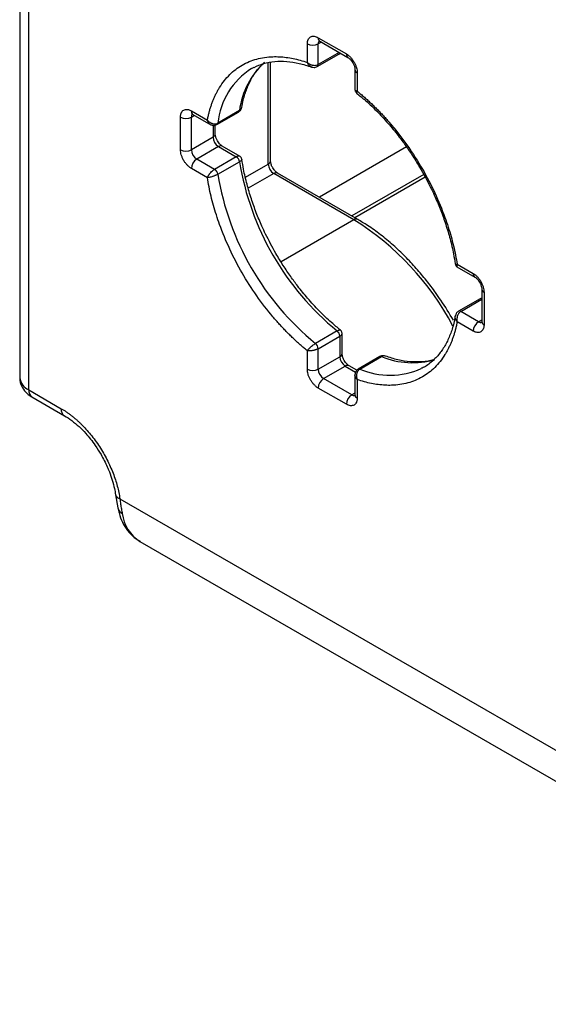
# Model space of a CAD drawing. Header units: millimetres. Extents: x 19 to 819, y 19 to 629.
# Tile 33 of 43: x 651 to 689, y 371 to 441. Entities that reach past the tile are written whole.
import ezdxf

# ---------------------------------------------------------------- set-up
doc = ezdxf.new("R2010")
doc.units = ezdxf.units.MM
doc.header["$LTSCALE"] = 3

msp = doc.modelspace()

# ---------------------------------------------------------------- linework, layer by layer
for p, q in [((651.434816, 453.969348), (651.434816, 415.220775)), ((652.073855, 414.330148), (652.073855, 453.078721)), ((671.898558, 437.645907), (671.898558, 438.961848)), ((672.669947, 439.407306), (674.675559, 438.249491)), ((672.895963, 439.092324), (672.669947, 438.961848)), ((672.669947, 437.498744), (672.669947, 438.961848)), ((672.782937, 439.157573), (674.788549, 437.999758)), ((672.602154, 437.348903), (674.144932, 438.23953)), ((674.163186, 438.360772), (672.669947, 437.498744)), ((674.144759, 438.239431), (674.238693, 438.317183)), ((669.121557, 430.407645), (669.121557, 437.6339)), ((669.281317, 430.630302), (669.281317, 437.663145)), ((667.922583, 437.209032), (668.113541, 437.312613)), ((675.287189, 437.136063), (675.287189, 435.670741)), ((675.446949, 436.913406), (675.446949, 435.597464)), ((663.644694, 434.195445), (664.784271, 433.537581)), ((663.757683, 433.945711), (665.02662, 433.213169)), ((665.461028, 433.225079), (667.003807, 434.115706)), ((667.067743, 434.219186), (665.524965, 433.328559)), ((662.873304, 431.43398), (662.873304, 433.749986)), ((663.644694, 433.749986), (663.870709, 433.880462)), ((663.644694, 431.43398), (663.644694, 433.749986)), ((665.187472, 433.169272), (665.187472, 432.324607)), ((665.347232, 432.547263), (665.347232, 433.182839)), ((665.187472, 432.324607), (663.644694, 431.43398)), ((665.573167, 431.656564), (664.030388, 430.765937)), ((665.573167, 431.656564), (666.840184, 430.925131)), ((667.114809, 430.951027), (665.845872, 431.683568)), ((678.958008, 431.631727), (672.753566, 428.049979)), ((665.297405, 430.034504), (664.030388, 430.765937)), ((666.840184, 430.925131), (665.297405, 430.034504)), ((665.524965, 429.684492), (667.067743, 430.575119)), ((664.784271, 429.44003), (663.644694, 430.097894)), ((667.490388, 429.465991), (669.121557, 430.407645)), ((669.507252, 429.739602), (667.688749, 428.689803)), ((675.215532, 426.444282), (669.507252, 429.739602)), ((675.488237, 426.471287), (669.779957, 429.766607)), ((680.17787, 429.66384), (675.067921, 426.71393)), ((680.275987, 429.478649), (675.277378, 426.593013)), ((675.215532, 426.444282), (670.026042, 423.448453)), ((682.544383, 423.10038), (683.813803, 422.36756)), ((682.561236, 423.275157), (683.700813, 422.617293)), ((684.312442, 421.503865), (684.312442, 419.187858)), ((684.198646, 420.826049), (682.655867, 419.935422)), ((682.819491, 419.919219), (684.312442, 420.781082)), ((684.312442, 420.868289), (684.198473, 420.825949)), ((684.472202, 421.281208), (684.472202, 418.965201)), ((684.086508, 419.187786), (682.819491, 419.919219)), ((684.086508, 419.187786), (684.312442, 419.318215)), ((674.023385, 418.527595), (672.480606, 417.636968)), ((683.700813, 418.519743), (682.561236, 419.177607)), ((672.669947, 417.264886), (674.212726, 418.155513)), ((674.212726, 418.155513), (674.212726, 416.692409)), ((674.372486, 416.915065), (674.372486, 418.380944)), ((671.898558, 415.801782), (671.898558, 417.117723)), ((672.669947, 415.801782), (672.669947, 417.264886)), ((672.669947, 415.801782), (674.212726, 416.692409)), ((677.057521, 416.702225), (675.514742, 415.811598)), ((675.63629, 415.815231), (677.179068, 416.705858)), ((673.055642, 415.133739), (674.59842, 416.024366)), ((674.59842, 416.024366), (675.329518, 415.602313)), ((675.420981, 415.733945), (674.871126, 416.05137)), ((680.194313, 415.951469), (680.003355, 415.847888)), ((675.061254, 413.975924), (673.055642, 415.133739)), ((675.287189, 415.441875), (675.287189, 413.975996)), ((675.446949, 415.069281), (675.446949, 413.753339)), ((652.073855, 414.330148), (654.388023, 412.994207)), ((674.675559, 413.307881), (672.669947, 414.465696)), ((652.299834, 413.830681), (654.614002, 412.49474)), ((675.287189, 414.106353), (675.061254, 413.975924)), ((658.252072, 406.863691), (658.409919, 405.923784)), ((658.559948, 406.577333), (715.784181, 373.542486)), ((659.986538, 403.539708), (717.06934, 370.586507))]:
    msp.add_line(p, q)
for centre, radius, start, end in [((672.284253, 439.706236), 0.838376, 242.60967224, 297.39032776), ((672.929412, 439.374272), 0.261559, 172.7441704, 235.9436492), ((672.964798, 438.984756), 0.295739, 138.28124165, 184.44264878), ((674.070399, 438.356358), 0.138578, 302.53689602, 351.24680708), ((674.934836, 438.216412), 0.261378, 172.72923671, 236.09254445), ((672.697679, 433.490148), 5.676942, 132.57128185, 172.62165444), ((672.510714, 437.480564), 0.160268, 304.64972415, 6.51322332), ((670.753015, 432.779258), 5.256828, 122.57680404, 174.00205869), ((675.547839, 437.154376), 0.261238, 183.84930146, 247.28172541), ((663.904158, 434.16241), 0.261559, 172.74417043, 235.94364917), ((663.939544, 433.772895), 0.295739, 138.28124165, 184.44264878), ((666.928121, 434.233962), 0.140402, 302.62009109, 353.95877164), ((663.258999, 434.494374), 0.838376, 242.60967224, 297.39032776), ((665.385288, 433.343356), 0.140458, 302.71861786, 353.95275458), ((665.074255, 432.574485), 0.274331, 294.37465829, 354.30520075), ((666.024863, 432.362713), 0.838257, 182.60547849, 237.39452166), ((663.258999, 432.178368), 0.838376, 242.60967224, 297.39032776), ((664.482084, 431.472086), 0.838257, 182.60547849, 237.39452166), ((665.732941, 431.433538), 0.274351, 65.69288095, 125.61757748), ((664.482084, 430.059788), 0.838257, 122.60547834, 177.39452151), ((666.561955, 430.495261), 0.512054, 8.97232496, 57.08742161), ((686.560648, 433.79767), 19.757484, 189.38718639, 230.61281375), ((669.00834, 430.657523), 0.274331, 294.37465829, 354.30520075), ((665.019176, 429.604634), 0.512054, 8.97232496, 57.08742161), ((669.958948, 430.445751), 0.838257, 182.60547849, 237.39452166), ((669.667026, 429.516576), 0.274351, 65.69288095, 125.61757748), ((685.017914, 432.907069), 19.757532, 189.38723882, 230.61276132), ((675.373967, 426.229693), 0.26674, 63.42079986, 126.43921568), ((664.6987, 409.579007), 19.875645, 27.90351363, 58.05320146), ((683.960089, 422.584214), 0.261378, 172.72923671, 236.09254445), ((684.573092, 421.522177), 0.261238, 183.84930146, 247.28172541), ((684.262513, 420.703192), 0.138466, 68.86368571, 117.4676979), ((682.724153, 419.790423), 0.160243, 53.49043104, 115.34859153), ((673.701318, 418.129489), 0.512069, 2.91309629, 51.0272175), ((684.538204, 418.481637), 0.838257, 122.60547834, 177.39452151), ((684.253746, 419.431693), 0.295736, 235.56312122, 281.69143509), ((684.585419, 419.21508), 0.274331, 185.69479925, 245.62534171), ((672.15854, 417.238862), 0.512069, 2.91309629, 51.0272175), ((674.099509, 416.942287), 0.274331, 294.37465829, 354.30520075), ((675.050116, 416.730514), 0.838257, 182.60547849, 237.39452166), ((677.122075, 416.577566), 0.140382, 66.04689946, 117.37719828), ((679.368616, 421.978534), 5.709224, 247.44869033, 286.34473266), ((672.284253, 416.546169), 0.838376, 242.60967224, 297.39032776), ((673.507338, 415.839887), 0.838257, 182.60547849, 237.39452166), ((674.758195, 415.80134), 0.274351, 65.69288095, 125.61757748), ((675.579287, 415.686882), 0.140438, 66.05292276, 117.27853757), ((677.782758, 420.787951), 5.416205, 246.65261675, 294.20428521), ((652.526722, 415.329662), 1.097322, 185.69479925, 245.62534171), ((673.507338, 414.42759), 0.838257, 122.60547834, 177.39452151), ((652.608403, 414.271144), 0.537794, 173.70115249, 234.98666711), ((675.51295, 413.269775), 0.838257, 122.60547834, 177.39452151), ((675.228492, 414.219831), 0.295736, 235.56312122, 281.69143509), ((675.560165, 414.003218), 0.274331, 185.69479925, 245.62534171), ((654.906892, 412.928123), 0.52306, 172.7417566, 235.96769032), ((658.641951, 406.973271), 0.404341, 194.99889689, 258.29886516), ((658.99907, 406.060203), 0.604729, 193.00468256, 242.96234166), ((661.467284, 405.875848), 2.765893, 187.35919578, 237.63171788)]:
    msp.add_arc(centre, radius, start, end)
for points, knots in [([(671.898558, 438.961848), (671.899202, 438.989558), (671.900484, 439.044748), (671.911045, 439.121715), (671.927973, 439.193567), (671.960772, 439.284889), (672.0204, 439.384143), (672.120706, 439.467586), (672.243245, 439.512971), (672.380394, 439.514935), (672.524468, 439.482392), (672.621432, 439.432346), (672.669947, 439.407306)], [0, 0, 0, 0, 0.0602589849, 0.1200207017, 0.1798243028, 0.2402078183, 0.3699983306, 0.5001303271, 0.629920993, 0.7600531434, 0.879943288, 1, 1, 1, 1]), ([(672.711106, 439.188681), (672.712974, 439.189057), (672.716749, 439.189818), (672.760896, 439.168166), (672.783187, 439.157233)], [0, 0, 0, 0, 0.495072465, 1, 1, 1, 1]), ([(674.675559, 438.249491), (674.699877, 438.23471), (674.748311, 438.205268), (674.820243, 438.151548), (674.890928, 438.091195), (674.986408, 437.9982), (675.102169, 437.862517), (675.224573, 437.676024), (675.325135, 437.476467), (675.395399, 437.27753), (675.439243, 437.085849), (675.444379, 436.970914), (675.446949, 436.913406)], [0, 0, 0, 0, 0.060258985, 0.120020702, 0.179824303, 0.240207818, 0.369998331, 0.500130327, 0.629920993, 0.760053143, 0.879943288, 1, 1, 1, 1]), ([(664.784271, 433.537581), (664.802068, 433.626053), (664.837603, 433.802708), (664.900061, 434.059625), (664.969101, 434.309965), (665.045382, 434.553195), (665.128728, 434.789457), (665.219186, 435.018712), (665.316745, 435.24097), (665.421403, 435.456226), (665.533171, 435.664487), (665.817931, 436.146718), (666.347549, 436.81964), (667.239791, 437.499567), (668.274769, 437.932597), (669.19626, 438.065598), (669.916252, 438.058102), (670.396741, 438.014706), (670.887455, 437.931875), (671.387888, 437.812956), (671.728048, 437.701683), (671.898558, 437.645907)], [0, 0, 0, 0, 0.024577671, 0.049074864, 0.073511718, 0.097908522, 0.122285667, 0.146663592, 0.171062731, 0.19550347, 0.220006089, 0.244590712, 0.37228189, 0.500012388, 0.627703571, 0.755434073, 0.804504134, 0.853332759, 0.902082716, 0.950917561, 1, 1, 1, 1]), ([(667.240579, 434.441711), (667.271393, 434.619905), (667.354311, 435.099418), (667.584852, 435.794), (667.924892, 436.523266), (668.318084, 437.127163), (668.630811, 437.431148), (668.771446, 437.567852)], [0, 0, 0, 0, 0.1311276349, 0.3528605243, 0.5783884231, 0.8103988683, 1, 1, 1, 1]), ([(668.102966, 437.293073), (668.323309, 437.395463), (668.777958, 437.606731), (669.563401, 437.739503), (670.415424, 437.741945), (671.294024, 437.612947), (671.903213, 437.413869), (672.198411, 437.317401)], [0, 0, 0, 0, 0.19711961, 0.406728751, 0.610896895, 0.811450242, 1, 1, 1, 1]), ([(671.898558, 437.645907), (671.917527, 437.628944), (671.95402, 437.596313), (672.014527, 437.555347), (672.073795, 437.52204), (672.130654, 437.49592), (672.183642, 437.476007), (672.231866, 437.461413), (672.312072, 437.442533), (672.424877, 437.432274), (672.562045, 437.448183), (672.634547, 437.482155), (672.669947, 437.498744)], [0, 0, 0, 0, 0.092574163, 0.178096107, 0.256568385, 0.327995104, 0.392382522, 0.449740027, 0.500081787, 0.675012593, 0.841316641, 1, 1, 1, 1]), ([(672.197454, 437.323786), (672.179956, 437.329862), (672.117094, 437.351688), (672.033426, 437.422483), (671.950806, 437.527781), (671.916852, 437.604548), (671.898558, 437.645907)], [0, 0, 0, 0, 0.135943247, 0.488380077, 0.724362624, 1, 1, 1, 1]), ([(674.788799, 437.999418), (674.789431, 437.999118), (674.810158, 437.989284), (674.871335, 437.944956), (674.954989, 437.867344), (675.046495, 437.763257), (675.102543, 437.674162), (675.134363, 437.623581)], [0, 0, 0, 0, 0.0082214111, 0.2697558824, 0.4760632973, 0.7025519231, 1, 1, 1, 1]), ([(675.134363, 437.623581), (675.169564, 437.555265), (675.218597, 437.460106), (675.26097, 437.325906), (675.281691, 437.229725), (675.28848, 437.15911), (675.287008, 437.137944), (675.286919, 437.136666)], [0, 0, 0, 0, 0.381015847, 0.530729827, 0.762086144, 0.985633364, 1, 1, 1, 1]), ([(672.196288, 437.321155), (672.256977, 437.305462), (672.353899, 437.280399), (672.49538, 437.298769), (672.565468, 437.331661), (672.601906, 437.348761)], [0, 0, 0, 0, 0.445724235, 0.711837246, 1, 1, 1, 1]), ([(675.287914, 435.716402), (675.287678, 435.715399), (675.281824, 435.690575), (675.30733, 435.658211), (675.363918, 435.618846), (675.417948, 435.604933), (675.446949, 435.597464)], [0, 0, 0, 0, 0.017093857, 0.423138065, 0.690363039, 1, 1, 1, 1]), ([(675.287189, 435.716229), (675.288955, 435.690277), (675.29246, 435.638783), (675.320016, 435.567372), (675.35924, 435.505664), (675.394276, 435.474156), (675.411166, 435.458966)], [0, 0, 0, 0, 0.263152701, 0.522140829, 0.769628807, 1, 1, 1, 1]), ([(675.446949, 435.597464), (675.433199, 435.574884), (675.407676, 435.532971), (675.394058, 435.48231), (675.408249, 435.467322), (675.416306, 435.458813)], [0, 0, 0, 0, 0.3354911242, 0.6227451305, 1, 1, 1, 1]), ([(675.407272, 435.448689), (675.618043, 435.280758), (676.134651, 434.869152), (676.918031, 434.110591), (677.722114, 433.236905), (678.390451, 432.41416), (678.966822, 431.63065), (679.490482, 430.856552), (679.825051, 430.294408), (679.995669, 430.007735)], [0, 0, 0, 0, 0.122783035, 0.300945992, 0.470273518, 0.623029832, 0.737194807, 0.865978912, 1, 1, 1, 1]), ([(675.446949, 435.597464), (675.532461, 435.527548), (675.703205, 435.387944), (675.956913, 435.169358), (676.208217, 434.944559), (676.456983, 434.712862), (676.703247, 434.474452), (676.946999, 434.229279), (677.18824, 433.977357), (677.426969, 433.718686), (677.663193, 433.453252), (678.223152, 432.801163), (679.070654, 431.700328), (680.105503, 430.072594), (680.997904, 428.362268), (681.57375, 426.965735), (681.927196, 425.930274), (682.129822, 425.25845), (682.303409, 424.591581), (682.450603, 423.928727), (682.524296, 423.493381), (682.561236, 423.275157)], [0, 0, 0, 0, 0.024577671, 0.049074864, 0.073511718, 0.097908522, 0.122285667, 0.146663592, 0.171062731, 0.19550347, 0.220006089, 0.244590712, 0.37228189, 0.500012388, 0.627703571, 0.755434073, 0.804504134, 0.853332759, 0.902082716, 0.950917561, 1, 1, 1, 1]), ([(662.873304, 433.749986), (662.873948, 433.777696), (662.875231, 433.832886), (662.885791, 433.909853), (662.902719, 433.981705), (662.935518, 434.073028), (662.995146, 434.172281), (663.095452, 434.255724), (663.217991, 434.301109), (663.35514, 434.303073), (663.499214, 434.27053), (663.596178, 434.220485), (663.644694, 434.195445)], [0, 0, 0, 0, 0.0602589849, 0.1200207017, 0.1798243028, 0.2402078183, 0.3699983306, 0.5001303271, 0.629920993, 0.7600531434, 0.879943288, 1, 1, 1, 1]), ([(663.685852, 433.976819), (663.687721, 433.977195), (663.691496, 433.977956), (663.735642, 433.956304), (663.757933, 433.945371)], [0, 0, 0, 0, 0.495072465, 1, 1, 1, 1]), ([(667.004054, 434.11585), (667.037091, 434.138858), (667.100636, 434.183114), (667.187303, 434.296476), (667.214058, 434.392963), (667.23081, 434.453378)], [0, 0, 0, 0, 0.288168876, 0.554285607, 1, 1, 1, 1]), ([(667.067743, 434.219186), (667.09107, 434.234844), (667.138571, 434.266732), (667.189685, 434.334658), (667.220242, 434.394891), (667.225265, 434.434549), (667.226474, 434.444099)], [0, 0, 0, 0, 0.289497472, 0.589527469, 0.901148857, 1, 1, 1, 1]), ([(664.784271, 433.537581), (664.801981, 433.517254), (664.835986, 433.478227), (664.893169, 433.428595), (664.949316, 433.387974), (665.003191, 433.355813), (665.053277, 433.330987), (665.09865, 433.312443), (665.175039, 433.287176), (665.283863, 433.26938), (665.417839, 433.279167), (665.489838, 433.312363), (665.524965, 433.328559)], [0, 0, 0, 0, 0.093888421, 0.1802639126, 0.2591444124, 0.3305473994, 0.3944901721, 0.4509907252, 0.5000694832, 0.6752424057, 0.8415558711, 1, 1, 1, 1]), ([(664.982192, 433.238877), (664.968778, 433.247741), (664.939398, 433.267155), (664.896239, 433.308878), (664.852712, 433.366309), (664.812023, 433.442331), (664.793868, 433.504643), (664.784271, 433.537581)], [0, 0, 0, 0, 0.144850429, 0.317235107, 0.517207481, 0.744792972, 1, 1, 1, 1]), ([(664.987098, 433.235985), (665.016622, 433.220849), (665.080124, 433.188293), (665.195791, 433.162931), (665.330685, 433.16613), (665.416528, 433.204968), (665.461201, 433.225179)], [0, 0, 0, 0, 0.203757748, 0.438257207, 0.707668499, 1, 1, 1, 1]), ([(665.500058, 432.059745), (665.464857, 432.12806), (665.415823, 432.223219), (665.373449, 432.357422), (665.352734, 432.453589), (665.345941, 432.524135), (665.347405, 432.54525), (665.347489, 432.546465)], [0, 0, 0, 0, 0.3812909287, 0.5311129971, 0.7626363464, 0.9863449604, 1, 1, 1, 1]), ([(665.845452, 431.68399), (665.844876, 431.684263), (665.824193, 431.694084), (665.763077, 431.738379), (665.679434, 431.81598), (665.587925, 431.92007), (665.531877, 432.009165), (665.500058, 432.059745)], [0, 0, 0, 0, 0.007494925, 0.269220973, 0.47567951, 0.70233404, 1, 1, 1, 1]), ([(663.644694, 430.097894), (663.620376, 430.112676), (663.571941, 430.142118), (663.50001, 430.195838), (663.429325, 430.256191), (663.333845, 430.349185), (663.218084, 430.484869), (663.09568, 430.671361), (662.995118, 430.870919), (662.924854, 431.069855), (662.88101, 431.261537), (662.875874, 431.376472), (662.873304, 431.43398)], [0, 0, 0, 0, 0.060258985, 0.120020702, 0.179824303, 0.240207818, 0.369998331, 0.500130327, 0.629920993, 0.760053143, 0.879943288, 1, 1, 1, 1]), ([(667.076405, 430.97275), (667.062993, 430.978539), (667.036242, 430.990086), (666.978628, 430.984523), (666.913302, 430.964276), (666.864275, 430.938028), (666.840184, 430.925131)], [0, 0, 0, 0, 0.257791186, 0.514170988, 0.761272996, 1, 1, 1, 1]), ([(667.233489, 430.733737), (667.234624, 430.732247), (667.241199, 430.72361), (667.224315, 430.696616), (667.191104, 430.659048), (667.138244, 430.617734), (667.090963, 430.589154), (667.067743, 430.575119)], [0, 0, 0, 0, 0.05228672, 0.303002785, 0.544007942, 0.7760673, 1, 1, 1, 1]), ([(667.236247, 430.73776), (667.231537, 430.75998), (667.221768, 430.806075), (667.187939, 430.870897), (667.139869, 430.930472), (667.09702, 430.959255), (667.075425, 430.973762)], [0, 0, 0, 0, 0.230343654, 0.477822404, 0.736820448, 1, 1, 1, 1]), ([(669.664005, 424.043393), (669.410889, 424.50263), (669.055724, 425.147015), (668.603608, 426.123297), (668.253705, 426.958347), (667.895981, 427.953958), (667.590956, 428.987055), (667.365874, 429.927417), (667.279787, 430.50409), (667.245147, 430.736135)], [0, 0, 0, 0, 0.210588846, 0.2954911, 0.435804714, 0.580318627, 0.734062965, 0.892991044, 1, 1, 1, 1]), ([(669.434143, 430.142784), (669.398942, 430.211099), (669.349908, 430.306257), (669.307534, 430.440461), (669.286819, 430.536627), (669.280026, 430.607173), (669.28149, 430.628288), (669.281574, 430.629503)], [0, 0, 0, 0, 0.381290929, 0.531112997, 0.762636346, 0.98634496, 1, 1, 1, 1]), ([(664.784271, 429.44003), (664.79096, 429.458073), (664.803829, 429.492785), (664.830735, 429.547121), (664.8603, 429.598492), (664.891489, 429.646142), (664.922724, 429.689294), (664.952828, 429.727599), (665.004963, 429.790114), (665.084549, 429.874421), (665.194372, 429.969401), (665.263602, 430.013145), (665.297405, 430.034504)], [0, 0, 0, 0, 0.0925741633, 0.1780961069, 0.2565683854, 0.3279951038, 0.3923825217, 0.4497400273, 0.5000817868, 0.675012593, 0.8413166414, 1, 1, 1, 1]), ([(669.779706, 429.766947), (669.779075, 429.767247), (669.758348, 429.777081), (669.697171, 429.821408), (669.613517, 429.89902), (669.522011, 430.003107), (669.465963, 430.092203), (669.434143, 430.142784)], [0, 0, 0, 0, 0.008221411, 0.269755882, 0.476063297, 0.702551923, 1, 1, 1, 1]), ([(679.995669, 430.007735), (680.248786, 429.548498), (680.60395, 428.904113), (681.056066, 427.927831), (681.405969, 427.092781), (681.763693, 426.09717), (682.068718, 425.064073), (682.2938, 424.123711), (682.379887, 423.547038), (682.414528, 423.314993)], [0, 0, 0, 0, 0.21058884, 0.295491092, 0.435804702, 0.580318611, 0.734062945, 0.89299102, 1, 1, 1, 1]), ([(665.524965, 429.684492), (665.508177, 429.675073), (665.474205, 429.656014), (665.416127, 429.627156), (665.352976, 429.598453), (665.285069, 429.57044), (665.213658, 429.543646), (665.130358, 429.515449), (665.027679, 429.483986), (664.899868, 429.452992), (664.825495, 429.444653), (664.784271, 429.44003)], [0, 0, 0, 0, 0.078464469, 0.158778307, 0.241074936, 0.325480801, 0.412116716, 0.501099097, 0.626969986, 0.79323357, 1, 1, 1, 1]), ([(671.898558, 417.117723), (671.813046, 417.187639), (671.642302, 417.327243), (671.388593, 417.54583), (671.13729, 417.770629), (670.888524, 418.002325), (670.64226, 418.240736), (670.398508, 418.485908), (670.157266, 418.737831), (669.918538, 418.996501), (669.682314, 419.261936), (669.122355, 419.914024), (668.274853, 421.01486), (667.240003, 422.642593), (666.347603, 424.35292), (665.771757, 425.749452), (665.41831, 426.784913), (665.215685, 427.456738), (665.042097, 428.123606), (664.894903, 428.78646), (664.82121, 429.221807), (664.784271, 429.44003)], [0, 0, 0, 0, 0.0245776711, 0.0490748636, 0.0735117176, 0.0979085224, 0.1222856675, 0.1466635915, 0.1710627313, 0.1955034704, 0.2200060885, 0.2445907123, 0.3722818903, 0.5000123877, 0.6277035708, 0.7554340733, 0.804504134, 0.8533327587, 0.902082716, 0.9509175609, 1, 1, 1, 1]), ([(682.288458, 419.303671), (682.002044, 419.778336), (681.600152, 420.444376), (680.946311, 421.377047), (680.367062, 422.143211), (679.643317, 423.005087), (678.854756, 423.846781), (678.003687, 424.653499), (677.106151, 425.395728), (676.262463, 426.009698), (675.718015, 426.326703), (675.487887, 426.460696)], [0, 0, 0, 0, 0.156302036, 0.219319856, 0.323548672, 0.431025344, 0.545553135, 0.66419059, 0.785784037, 0.909454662, 1, 1, 1, 1]), ([(674.252403, 418.602439), (674.041632, 418.77037), (673.525024, 419.181976), (672.741643, 419.940537), (671.93756, 420.814223), (671.269223, 421.636968), (670.692852, 422.420478), (670.169193, 423.194577), (669.834623, 423.75672), (669.664005, 424.043393)], [0, 0, 0, 0, 0.122783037, 0.300945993, 0.470273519, 0.623029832, 0.737194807, 0.865978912, 1, 1, 1, 1]), ([(682.423427, 423.313368), (682.428137, 423.291148), (682.437907, 423.245053), (682.471735, 423.180231), (682.519805, 423.120656), (682.562654, 423.091873), (682.58425, 423.077366)], [0, 0, 0, 0, 0.230343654, 0.477822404, 0.736820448, 1, 1, 1, 1]), ([(682.426184, 423.317391), (682.429484, 423.306364), (682.435341, 423.286795), (682.485761, 423.273387), (682.53481, 423.274537), (682.561236, 423.275157)], [0, 0, 0, 0, 0.373189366, 0.662303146, 1, 1, 1, 1]), ([(682.561236, 423.275157), (682.553207, 423.246308), (682.538247, 423.192558), (682.544047, 423.123849), (682.559334, 423.08556), (682.583772, 423.078209), (682.584764, 423.077911)], [0, 0, 0, 0, 0.3095564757, 0.5767388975, 0.98281159, 1, 1, 1, 1]), ([(683.700813, 422.617293), (683.725131, 422.602511), (683.773565, 422.57307), (683.845497, 422.51935), (683.916182, 422.458997), (684.011662, 422.366002), (684.127422, 422.230319), (684.249827, 422.043826), (684.350389, 421.844269), (684.420653, 421.645332), (684.464497, 421.453651), (684.469633, 421.338716), (684.472202, 421.281208)], [0, 0, 0, 0, 0.060258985, 0.120020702, 0.179824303, 0.240207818, 0.369998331, 0.500130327, 0.629920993, 0.760053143, 0.879943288, 1, 1, 1, 1]), ([(683.814053, 422.36722), (683.814685, 422.36692), (683.835412, 422.357086), (683.896589, 422.312758), (683.980243, 422.235146), (684.071749, 422.131059), (684.127797, 422.041964), (684.159616, 421.991383)], [0, 0, 0, 0, 0.008221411, 0.269755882, 0.476063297, 0.702551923, 1, 1, 1, 1]), ([(684.159616, 421.991383), (684.194818, 421.923067), (684.243851, 421.827908), (684.286224, 421.693708), (684.306945, 421.597527), (684.313734, 421.526912), (684.312262, 421.505746), (684.312173, 421.504468)], [0, 0, 0, 0, 0.381015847, 0.530729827, 0.762086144, 0.985633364, 1, 1, 1, 1]), ([(682.65562, 419.935279), (682.622584, 419.91227), (682.559038, 419.868014), (682.472371, 419.754652), (682.445617, 419.658165), (682.428864, 419.59775)], [0, 0, 0, 0, 0.288168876, 0.554285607, 1, 1, 1, 1]), ([(682.819491, 419.919219), (682.80342, 419.909007), (682.770916, 419.888351), (682.72522, 419.846662), (682.682212, 419.797095), (682.643055, 419.739292), (682.608762, 419.67412), (682.576273, 419.592433), (682.549241, 419.483229), (682.534587, 419.336073), (682.551764, 419.23393), (682.561236, 419.177607)], [0, 0, 0, 0, 0.078618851, 0.159018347, 0.24133845, 0.325709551, 0.412252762, 0.5010803, 0.629254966, 0.795566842, 1, 1, 1, 1]), ([(682.419095, 419.609418), (682.388292, 419.431208), (682.3054, 418.951653), (682.074551, 418.257563), (681.735815, 417.52621), (681.30527, 416.880879), (680.768847, 416.338705), (680.336416, 415.994992), (680.052785, 415.882798), (680.01393, 415.867428)], [0, 0, 0, 0, 0.096881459, 0.260704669, 0.42733175, 0.598748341, 0.778073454, 0.969598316, 1, 1, 1, 1]), ([(682.561236, 419.177607), (682.53457, 419.214121), (682.485072, 419.2819), (682.435189, 419.406091), (682.415713, 419.513932), (682.428241, 419.579273), (682.431726, 419.597447)], [0, 0, 0, 0, 0.27562628, 0.511622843, 0.864162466, 1, 1, 1, 1]), ([(674.023385, 418.527595), (674.047146, 418.540681), (674.095534, 418.567329), (674.157763, 418.592456), (674.206849, 418.602374), (674.238528, 418.60362), (674.242713, 418.593846), (674.243369, 418.592315)], [0, 0, 0, 0, 0.2251915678, 0.4585760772, 0.7009771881, 0.9531640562, 1, 1, 1, 1]), ([(674.372485, 418.334899), (674.370719, 418.360851), (674.367214, 418.412345), (674.339658, 418.483756), (674.300435, 418.545464), (674.265399, 418.576972), (674.248508, 418.592162)], [0, 0, 0, 0, 0.263152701, 0.522140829, 0.769628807, 1, 1, 1, 1]), ([(682.561236, 419.177607), (682.543439, 419.089135), (682.507903, 418.91248), (682.445446, 418.655563), (682.376406, 418.405223), (682.300125, 418.161992), (682.216779, 417.925731), (682.12632, 417.696476), (682.028762, 417.474218), (681.924104, 417.258961), (681.812336, 417.050701), (681.527575, 416.56847), (680.997958, 415.895547), (680.105716, 415.215621), (679.070738, 414.78259), (678.149247, 414.64959), (677.429255, 414.657086), (676.948765, 414.700482), (676.458051, 414.783313), (675.957619, 414.902232), (675.617459, 415.013504), (675.446949, 415.069281)], [0, 0, 0, 0, 0.024577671, 0.049074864, 0.073511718, 0.097908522, 0.122285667, 0.146663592, 0.171062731, 0.19550347, 0.220006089, 0.244590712, 0.37228189, 0.500012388, 0.627703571, 0.755434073, 0.804504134, 0.853332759, 0.902082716, 0.950917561, 1, 1, 1, 1]), ([(684.472202, 418.965201), (684.471559, 418.937492), (684.470276, 418.882302), (684.459715, 418.805335), (684.442788, 418.733482), (684.409989, 418.64216), (684.350361, 418.542906), (684.250055, 418.459464), (684.127515, 418.414079), (683.990366, 418.412115), (683.846293, 418.444658), (683.749329, 418.494703), (683.700813, 418.519743)], [0, 0, 0, 0, 0.060258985, 0.120020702, 0.179824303, 0.240207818, 0.369998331, 0.500130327, 0.629920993, 0.760053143, 0.879943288, 1, 1, 1, 1]), ([(684.312173, 419.188461), (684.311505, 419.167926), (684.310115, 419.125208), (684.300803, 419.103454), (684.303214, 419.107618), (684.30368, 419.108422)], [0, 0, 0, 0, 0.427578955, 0.889420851, 1, 1, 1, 1]), ([(674.212726, 418.155513), (674.235945, 418.169928), (674.283197, 418.199261), (674.3334, 418.245705), (674.367028, 418.292809), (674.370407, 418.32174), (674.372102, 418.336247)], [0, 0, 0, 0, 0.238746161, 0.485846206, 0.742203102, 1, 1, 1, 1]), ([(671.898558, 417.117723), (671.908831, 417.132244), (671.928554, 417.160125), (671.965118, 417.205049), (672.003065, 417.247976), (672.041288, 417.288121), (672.078209, 417.324641), (672.112703, 417.35712), (672.171894, 417.411153), (672.259756, 417.486085), (672.376487, 417.573389), (672.446465, 417.61612), (672.480606, 417.636968)], [0, 0, 0, 0, 0.0938889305, 0.1802648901, 0.2591458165, 0.3305491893, 0.3944923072, 0.4509931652, 0.5000721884, 0.6752440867, 0.841556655, 1, 1, 1, 1]), ([(672.669947, 417.264886), (672.653067, 417.255586), (672.618925, 417.236776), (672.559971, 417.210232), (672.495539, 417.185351), (672.425899, 417.162854), (672.352312, 417.143256), (672.265323, 417.124907), (672.157233, 417.108451), (672.022466, 417.100562), (671.942598, 417.111624), (671.898558, 417.117723)], [0, 0, 0, 0, 0.078618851, 0.159018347, 0.24133845, 0.325709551, 0.412252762, 0.5010803, 0.629254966, 0.795566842, 1, 1, 1, 1]), ([(674.525312, 416.427547), (674.49011, 416.495863), (674.441077, 416.591022), (674.398704, 416.725222), (674.377983, 416.821403), (674.371194, 416.892018), (674.372666, 416.913184), (674.372755, 416.914462)], [0, 0, 0, 0, 0.381015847, 0.530729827, 0.762086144, 0.985633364, 1, 1, 1, 1]), ([(674.870875, 416.05171), (674.870244, 416.05201), (674.849516, 416.061844), (674.788339, 416.106172), (674.704685, 416.183784), (674.61318, 416.287871), (674.557131, 416.376966), (674.525312, 416.427547)], [0, 0, 0, 0, 0.008221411, 0.269755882, 0.476063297, 0.702551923, 1, 1, 1, 1]), ([(677.348472, 416.750086), (677.32571, 416.755273), (677.266607, 416.76874), (677.164193, 416.751341), (677.094172, 416.719119), (677.057768, 416.702367)], [0, 0, 0, 0, 0.231187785, 0.600301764, 1, 1, 1, 1]), ([(677.459403, 416.728439), (677.448489, 416.733077), (677.409615, 416.749599), (677.340078, 416.753827), (677.255665, 416.743392), (677.204295, 416.71822), (677.179068, 416.705858)], [0, 0, 0, 0, 0.118913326, 0.423572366, 0.716922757, 1, 1, 1, 1]), ([(680.888228, 416.483276), (680.885366, 416.482096), (680.642662, 416.382), (680.091271, 416.320627), (679.245546, 416.306852), (678.365351, 416.438719), (677.756363, 416.637435), (677.461262, 416.733728)], [0, 0, 0, 0, 0.0031055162, 0.2633661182, 0.5168709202, 0.7658874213, 1, 1, 1, 1]), ([(672.669947, 414.465696), (672.64563, 414.480478), (672.597195, 414.509919), (672.525264, 414.56364), (672.454579, 414.623993), (672.359099, 414.716987), (672.243338, 414.852671), (672.120934, 415.039163), (672.020372, 415.23872), (671.950108, 415.437657), (671.906264, 415.629338), (671.901128, 415.744274), (671.898558, 415.801782)], [0, 0, 0, 0, 0.060258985, 0.120020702, 0.179824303, 0.240207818, 0.369998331, 0.500130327, 0.629920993, 0.760053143, 0.879943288, 1, 1, 1, 1]), ([(675.514915, 415.811697), (675.475068, 415.783114), (675.398497, 415.72819), (675.328267, 415.612953), (675.292395, 415.500089), (675.288841, 415.42881), (675.287189, 415.395671)], [0, 0, 0, 0, 0.292334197, 0.561748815, 0.79624698, 1, 1, 1, 1]), ([(675.63629, 415.815231), (675.62036, 415.805044), (675.588124, 415.78443), (675.544143, 415.742762), (675.503845, 415.693111), (675.46854, 415.635083), (675.439254, 415.569536), (675.414016, 415.487921), (675.39757, 415.378855), (675.398739, 415.230598), (675.429756, 415.12681), (675.446949, 415.069281)], [0, 0, 0, 0, 0.0784644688, 0.1587783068, 0.2410749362, 0.3254808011, 0.4121167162, 0.5010990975, 0.626969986, 0.7932335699, 1, 1, 1, 1]), ([(651.448382, 415.222219), (651.444133, 415.189313), (651.416743, 414.977159), (651.549815, 414.593025), (651.838923, 414.167733), (652.113229, 413.926349), (652.284908, 413.84286), (652.302822, 413.834148)], [0, 0, 0, 0, 0.057772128, 0.372474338, 0.670708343, 0.965639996, 1, 1, 1, 1]), ([(675.446949, 415.069281), (675.429463, 415.0871), (675.395825, 415.121379), (675.356997, 415.174862), (675.328089, 415.22569), (675.308203, 415.273173), (675.295776, 415.316445), (675.288892, 415.355079), (675.287766, 415.378885), (675.28724, 415.390013)], [0, 0, 0, 0, 0.185118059, 0.356133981, 0.513052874, 0.655882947, 0.784636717, 0.899332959, 1, 1, 1, 1]), ([(675.446949, 413.753339), (675.446305, 413.72563), (675.445022, 413.67044), (675.434462, 413.593473), (675.417534, 413.521621), (675.384735, 413.430298), (675.325107, 413.331045), (675.224801, 413.247602), (675.102261, 413.202217), (674.965113, 413.200253), (674.821039, 413.232796), (674.724075, 413.282841), (674.675559, 413.307881)], [0, 0, 0, 0, 0.060258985, 0.120020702, 0.179824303, 0.240207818, 0.369998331, 0.500130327, 0.629920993, 0.760053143, 0.879943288, 1, 1, 1, 1]), ([(675.286919, 413.9766), (675.286251, 413.956064), (675.284861, 413.913346), (675.275549, 413.891592), (675.277961, 413.895756), (675.278426, 413.89656)], [0, 0, 0, 0, 0.427578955, 0.889420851, 1, 1, 1, 1]), ([(654.388023, 412.994207), (654.447819, 412.958868), (654.567097, 412.888375), (654.745343, 412.772146), (654.922342, 412.648654), (655.098093, 412.517134), (655.272595, 412.377789), (655.445843, 412.230572), (655.617849, 412.075478), (655.971425, 411.738093), (656.489829, 411.169032), (657.115659, 410.306156), (657.65677, 409.374211), (658.014653, 408.571391), (658.240566, 407.937768), (658.376853, 407.47875), (658.486692, 407.023369), (658.53547, 406.726372), (658.559948, 406.577333)], [0, 0, 0, 0, 0.030482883, 0.060806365, 0.09102381, 0.121189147, 0.151356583, 0.181580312, 0.211914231, 0.242411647, 0.371184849, 0.500026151, 0.628799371, 0.75764069, 0.818434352, 0.878803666, 0.939181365, 1, 1, 1, 1]), ([(654.614052, 412.494638), (654.614334, 412.494499), (654.781498, 412.412629), (655.135361, 412.157449), (655.644953, 411.737817), (656.090597, 411.283433), (656.477688, 410.824543), (656.849667, 410.326907), (657.083323, 409.94301), (657.214875, 409.72687)], [0, 0, 0, 0, 0.000319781, 0.189639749, 0.371977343, 0.548670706, 0.678199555, 0.818820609, 1, 1, 1, 1]), ([(657.214875, 409.72687), (657.370378, 409.438494), (657.589063, 409.032949), (657.843019, 408.41883), (658.023131, 407.900972), (658.172141, 407.3505), (658.223501, 407.014879), (658.246145, 406.86691)], [0, 0, 0, 0, 0.3045616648, 0.4283069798, 0.6310142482, 0.837320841, 1, 1, 1, 1]), ([(658.422082, 405.932137), (658.443805, 405.809178), (658.508073, 405.445398), (658.728001, 404.895982), (659.0885, 404.303242), (659.516027, 403.834493), (659.859386, 403.635067), (660.003516, 403.551355)], [0, 0, 0, 0, 0.119151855, 0.352514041, 0.587956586, 0.827038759, 1, 1, 1, 1]), ([(658.559948, 406.577333), (658.567917, 406.514302), (658.583868, 406.388127), (658.609281, 406.204735), (658.635881, 406.025756), (658.663865, 405.852002), (658.693144, 405.68302), (658.713816, 405.575463), (658.724175, 405.521567)], [0, 0, 0, 0, 0.165562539, 0.33142124, 0.497685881, 0.66446544, 0.831867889, 1, 1, 1, 1])]:
    msp.add_open_spline(points, degree=3, knots=knots)

doc.saveas('drawing.dxf')
